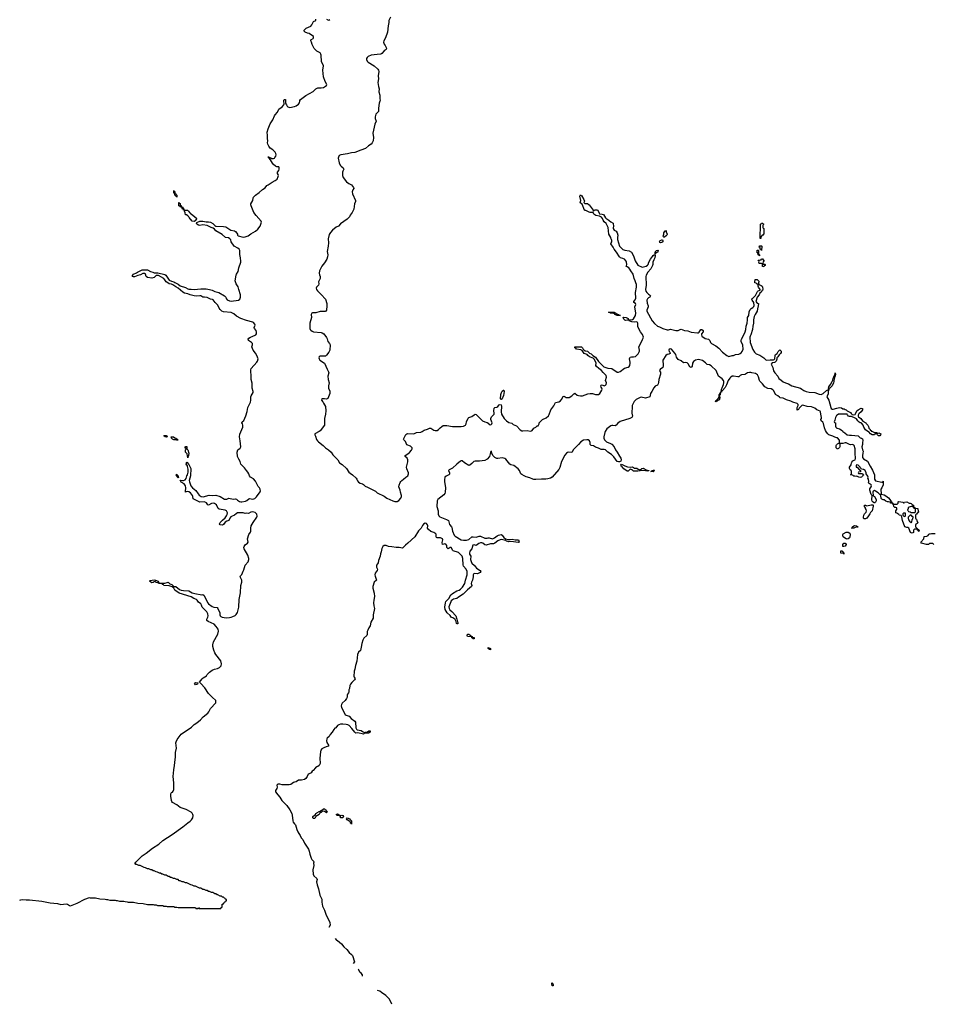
# Model space of a CAD drawing. Header units: inches. Extents: x 2547364 to 2752884, y 552026 to 708734.
# Tile 38 of 85: x 2644931 to 2661777, y 623350 to 641503. Entities that reach past the tile are written whole.
import ezdxf

# ---------------------------------------------------------------- set-up
doc = ezdxf.new("R2010")
doc.units = ezdxf.units.IN
doc.header["$MEASUREMENT"] = 0
for name, color, linetype in [('C6642', 7, 'Continuous'), ('C6643', 7, 'Continuous'), ('C6644', 7, 'Continuous'), ('C6652', 7, 'Continuous'), ('C6653', 7, 'Continuous'), ('C6654', 7, 'Continuous'), ('C6663', 7, 'Continuous')]:
    doc.layers.add(name, color=color, linetype=linetype)

msp = doc.modelspace()

# ---------------------------------------------------------------- linework, layer by layer
at = {"layer": 'C6642', "color": 6}
for points in [[(2644931, 625269), (2644950, 625278), (2644990, 625280), (2645050, 625274), (2645110, 625276), (2645338, 625250), (2645490, 625223), (2645630, 625207), (2645690, 625189), (2645790, 625200), (2645810, 625195), (2645849, 625169), (2645870, 625167), (2645990, 625215), (2646130, 625290), (2646216, 625316), (2646228, 625312), (2646329, 625311), (2646410, 625292), (2646509, 625291), (2646530, 625282), (2646550, 625282), (2646590, 625272), (2646689, 625271), (2646710, 625262), (2646730, 625262), (2646770, 625252), (2646849, 625251), (2646876, 625244), (2646910, 625242), (2646930, 625232), (2647031, 625231), (2647110, 625212), (2647209, 625211), (2647290, 625192), (2647390, 625191), (2647410, 625182), (2647450, 625182), (2647470, 625172), (2647570, 625171), (2647590, 625162), (2647630, 625162), (2647650, 625152), (2647770, 625152), (2647790, 625142), (2647830, 625142), (2647850, 625134), (2648150, 625134), (2648172, 625132), (2648178, 625118), (2648190, 625114), (2648222, 625118), (2648230, 625132), (2648238, 625118), (2648250, 625114), (2648630, 625114), (2648642, 625118), (2648647, 625133), (2648662, 625138), (2648667, 625193), (2648682, 625198), (2648687, 625213), (2648702, 625218), (2648707, 625233), (2648722, 625238), (2648727, 625253), (2648742, 625258), (2648746, 625270), (2648742, 625282), (2648727, 625287), (2648722, 625302), (2648707, 625307), (2648690, 625326), (2648670, 625326), (2648650, 625346), (2648630, 625346), (2648587, 625367), (2648570, 625368), (2648547, 625387), (2648530, 625388), (2648490, 625408), (2648466, 625410), (2648430, 625428), (2648410, 625429), (2648390, 625448), (2648370, 625449), (2648330, 625468), (2648310, 625469), (2648270, 625488), (2648246, 625490), (2648170, 625528), (2648150, 625529), (2648110, 625548), (2648086, 625550), (2648010, 625588), (2647990, 625589), (2647950, 625608), (2647926, 625610), (2647889, 625629), (2647870, 625629), (2647850, 625648), (2647830, 625649), (2647790, 625668), (2647766, 625670), (2647729, 625689), (2647710, 625689), (2647690, 625708), (2647670, 625709), (2647630, 625728), (2647606, 625730), (2647569, 625749), (2647549, 625749), (2647530, 625768), (2647510, 625769), (2647470, 625788), (2647446, 625790), (2647409, 625809), (2647389, 625809), (2647370, 625828), (2647350, 625829), (2647310, 625848), (2647290, 625849), (2647250, 625868), (2647226, 625870), (2647150, 625908), (2647130, 625909), (2647090, 625928), (2647070, 625929), (2647063, 625943), (2647062, 625950), (2647073, 625970), (2647090, 625990), (2647143, 626037), (2647190, 626087), (2647263, 626137), (2647381, 626230), (2647495, 626305), (2647570, 626370), (2647742, 626478), (2647939, 626621), (2648030, 626696), (2648074, 626726), (2648098, 626750), (2648121, 626790), (2648130, 626830), (2648125, 626850), (2648114, 626874), (2648095, 626895), (2648000, 626940), (2647890, 626980), (2647830, 627026), (2647750, 627070), (2647734, 627090), (2647727, 627110), (2647715, 627190), (2647717, 627230), (2647727, 627253), (2647750, 627263), (2647763, 627277), (2647770, 627310), (2647775, 627430), (2647759, 627550), (2647771, 627671), (2647786, 627750), (2647790, 627810), (2647805, 627910), (2647806, 627990), (2647825, 628070), (2647813, 628170), (2647818, 628190), (2647837, 628230), (2647910, 628330), (2648098, 628462), (2648150, 628510), (2648198, 628542), (2648263, 628597), (2648315, 628650), (2648401, 628719), (2648419, 628741), (2648450, 628805), (2648545, 628910), (2648550, 628930), (2648545, 628950), (2648478, 629010), (2648410, 629083), (2648342, 629182), (2648270, 629267), (2648256, 629276), (2648249, 629290), (2648294, 629350), (2648316, 629370), (2648375, 629405), (2648390, 629430), (2648430, 629472), (2648481, 629510), (2648525, 629530), (2648577, 629543), (2648618, 629562), (2648646, 629590), (2648655, 629625), (2648640, 629680), (2648550, 629797), (2648530, 629830), (2648510, 629878), (2648494, 629946), (2648494, 629990), (2648496, 630000)], [(2650000, 627443), (2649982, 627438), (2649930, 627402), (2649898, 627398), (2649770, 627398), (2649730, 627408), (2649690, 627410), (2649675, 627390), (2649679, 627350), (2649672, 627330), (2649649, 627290), (2649650, 627270), (2649690, 627210), (2649729, 627170), (2649767, 627107), (2649857, 627017), (2649915, 626935), (2649949, 626869), (2649958, 626838), (2649966, 626730), (2649976, 626710), (2650000, 626680)]]:
    msp.add_lwpolyline(points, dxfattribs=at)
msp.add_lwpolyline([(2648170, 629241), (2648155, 629270), (2648170, 629285), (2648215, 629275), (2648222, 629270), (2648214, 629266), (2648210, 629250)], close=True, dxfattribs=at)
at = {"layer": 'C6643', "color": 6}
for points in [[(2648496, 630000), (2648503, 630030), (2648585, 630175), (2648596, 630230), (2648589, 630269), (2648556, 630316), (2648516, 630356), (2648405, 630405), (2648384, 630424), (2648381, 630430), (2648383, 630450), (2648400, 630490), (2648404, 630510), (2648399, 630550), (2648383, 630583), (2648365, 630605), (2648295, 630670), (2648286, 630710), (2648272, 630732), (2648225, 630765), (2648201, 630801), (2648190, 630810), (2648143, 630830), (2648090, 630863), (2647870, 630930), (2647790, 630988), (2647770, 631024), (2647745, 631045), (2647686, 631066), (2647590, 631073), (2647582, 631082), (2647564, 631090), (2647566, 631106), (2647488, 631110), (2647482, 631122), (2647449, 631129), (2647430, 631142), (2647410, 631137), (2647390, 631124), (2647370, 631123), (2647349, 631130), (2647326, 631150), (2647335, 631165), (2647410, 631173), (2647434, 631170), (2647482, 631150), (2647498, 631118), (2647512, 631112), (2647610, 631112), (2647650, 631128), (2647670, 631131), (2647701, 631101), (2647735, 631090), (2647775, 631055), (2647810, 631050), (2647880, 631000), (2647910, 630987), (2647950, 630976), (2648050, 630970), (2648110, 630934), (2648161, 630921), (2648290, 630902), (2648310, 630903), (2648330, 630888), (2648396, 630756), (2648415, 630735), (2648482, 630682), (2648510, 630672), (2648570, 630663), (2648587, 630650), (2648620, 630570), (2648620, 630530), (2648626, 630510), (2648638, 630498), (2648665, 630485), (2648737, 630477), (2648801, 630479), (2648833, 630487), (2648863, 630497), (2648902, 630518), (2648923, 630537), (2648948, 630572), (2648973, 630670), (2648980, 630810), (2649004, 630936), (2649011, 631070), (2649027, 631130), (2649025, 631170), (2648998, 631230), (2649003, 631250), (2649024, 631276), (2649050, 631338), (2649063, 631357), (2649090, 631448), (2649142, 631510), (2649154, 631550), (2649153, 631570), (2649136, 631630), (2649071, 631750), (2649066, 631770), (2649068, 631790), (2649090, 631822), (2649130, 631850), (2649145, 631870), (2649131, 631930), (2649154, 632010), (2649186, 632054), (2649190, 632070), (2649190, 632130), (2649202, 632170), (2649233, 632230), (2649305, 632330), (2649309, 632350), (2649304, 632384), (2649274, 632414), (2649230, 632429), (2649190, 632423), (2649150, 632396), (2649110, 632403), (2649090, 632401), (2649050, 632411), (2648970, 632413), (2648950, 632408), (2648925, 632395), (2648890, 632365), (2648834, 632346), (2648823, 632337), (2648805, 632315), (2648790, 632270), (2648750, 632256), (2648721, 632239), (2648690, 632193), (2648670, 632183), (2648629, 632190), (2648616, 632210), (2648626, 632230), (2648670, 632276), (2648721, 632319), (2648745, 632355), (2648757, 632383), (2648761, 632410), (2648747, 632447), (2648722, 632462), (2648610, 632481), (2648590, 632490), (2648558, 632558), (2648525, 632585), (2648510, 632588), (2648470, 632582), (2648410, 632551), (2648399, 632559), (2648375, 632595), (2648363, 632603), (2648330, 632614), (2648250, 632610), (2648141, 632661), (2648130, 632670), (2648126, 632710), (2648116, 632730), (2648078, 632778), (2648050, 632800), (2648030, 632804), (2648001, 632799), (2647989, 632789), (2647987, 632807), (2647995, 632870), (2647990, 632910), (2647964, 632944), (2647910, 632975), (2647889, 633011), (2647930, 633010), (2647950, 633004), (2647981, 633019), (2647998, 633042), (2648012, 633090), (2648027, 633113), (2648039, 633161), (2648038, 633218), (2648028, 633268), (2648022, 633282), (2648010, 633290), (2648001, 633310), (2648010, 633354), (2648018, 633338), (2648050, 633305), (2648087, 633230), (2648079, 633090), (2648057, 633010), (2648060, 632980), (2648084, 632910), (2648119, 632870), (2648180, 632820), (2648220, 632760), (2648239, 632739), (2648275, 632715), (2648312, 632708), (2648424, 632736), (2648490, 632732), (2648550, 632735), (2648630, 632712), (2648710, 632664), (2648730, 632660), (2648750, 632664), (2648790, 632684), (2648870, 632665), (2648910, 632666), (2648930, 632660), (2648944, 632644), (2648981, 632621), (2649010, 632614), (2649030, 632615), (2649094, 632626), (2649120, 632640), (2649157, 632670), (2649170, 632673), (2649230, 632663), (2649265, 632675), (2649296, 632704), (2649364, 632796), (2649370, 632810), (2649368, 632850), (2649354, 632874), (2649330, 632897), (2649276, 632996), (2649239, 633039), (2649188, 633070), (2649170, 633090), (2649157, 633130), (2649139, 633159), (2649110, 633190), (2649078, 633238), (2649010, 633310), (2648998, 633358), (2648970, 633399), (2648950, 633449), (2648943, 633530), (2648952, 633570), (2648996, 633604), (2649009, 633630), (2648999, 633739), (2648981, 633810), (2648990, 633860), (2649043, 633990), (2649046, 634030), (2649042, 634050), (2649030, 634070), (2649033, 634087), (2649064, 634116), (2649102, 634198), (2649123, 634277), (2649135, 634350), (2649184, 634450), (2649190, 634490), (2649190, 634550), (2649196, 634570), (2649219, 634601), (2649233, 634630), (2649234, 634650), (2649218, 634710), (2649219, 634799), (2649202, 634870), (2649200, 634950), (2649190, 635010), (2649190, 635050), (2649198, 635070), (2649306, 635190), (2649318, 635210), (2649327, 635250), (2649306, 635310), (2649277, 635357), (2649236, 635410), (2649212, 635470), (2649224, 635510), (2649223, 635530), (2649206, 635550), (2649149, 635590), (2649145, 635610), (2649159, 635630), (2649186, 635650), (2649219, 635661), (2649285, 635695), (2649296, 635710), (2649300, 635740), (2649290, 635770), (2649258, 635810), (2649256, 635830), (2649270, 635870), (2649265, 635890), (2649240, 635920), (2649228, 635928), (2649114, 635954), (2649010, 635992), (2648930, 636039), (2648879, 636079), (2648830, 636102), (2648690, 636117), (2648660, 636130), (2648630, 636157), (2648610, 636184), (2648582, 636242), (2648533, 636290), (2648497, 636337), (2648485, 636345), (2648450, 636353), (2648390, 636382), (2648336, 636384), (2648310, 636390), (2648270, 636411), (2648250, 636414), (2648194, 636406), (2648149, 636410), (2648073, 636430), (2648030, 636448), (2647970, 636463), (2647937, 636477), (2647855, 636555), (2647810, 636577), (2647755, 636615), (2647727, 636627), (2647690, 636634), (2647660, 636650), (2647629, 636670), (2647610, 636709), (2647590, 636729), (2647490, 636785), (2647450, 636785), (2647411, 636750), (2647370, 636739), (2647289, 636750), (2647264, 636770), (2647251, 636811), (2647230, 636822), (2647199, 636821), (2647160, 636800), (2647110, 636789), (2647050, 636761), (2647030, 636759), (2647010, 636768), (2647009, 636789), (2647030, 636811), (2647084, 636836), (2647102, 636850), (2647189, 636890), (2647290, 636891), (2647342, 636862), (2647385, 636850), (2647410, 636835), (2647477, 636837), (2647608, 636808), (2647627, 636790), (2647676, 636716), (2647690, 636703), (2647730, 636680), (2647770, 636670), (2647790, 636660), (2647850, 636628), (2647890, 636596), (2647990, 636568), (2648030, 636542), (2648050, 636536), (2648090, 636536), (2648150, 636529), (2648210, 636533), (2648270, 636543), (2648370, 636541), (2648431, 636530), (2648477, 636517), (2648531, 636491), (2648605, 636470), (2648710, 636413), (2648730, 636390), (2648741, 636361), (2648759, 636339), (2648797, 636317), (2648830, 636314), (2648966, 636334), (2648989, 636351), (2649001, 636390), (2649003, 636430), (2648970, 636530), (2648959, 636579), (2648925, 636630), (2648910, 636670), (2648907, 636690), (2648922, 636790), (2648930, 636813), (2648960, 636860), (2648971, 636930), (2649009, 637031), (2649011, 637050), (2649003, 637110), (2648988, 637172), (2648987, 637250), (2648979, 637270), (2648953, 637293), (2648886, 637326), (2648833, 637410), (2648822, 637442), (2648805, 637465), (2648779, 637479), (2648728, 637490), (2648664, 637544), (2648550, 637610), (2648522, 637642), (2648499, 637659), (2648461, 637670), (2648389, 637709), (2648310, 637721), (2648250, 637710), (2648230, 637713), (2648197, 637730), (2648190, 637754), (2648195, 637765), (2648253, 637787), (2648310, 637788), (2648370, 637773), (2648410, 637774), (2648450, 637768), (2648490, 637747), (2648530, 637707), (2648550, 637696), (2648689, 637691), (2648730, 637682), (2648823, 637623), (2648890, 637608), (2648910, 637597), (2648937, 637570), (2648947, 637550), (2648949, 637529), (2648957, 637517), (2649050, 637493), (2649090, 637498), (2649142, 637518), (2649190, 637553), (2649278, 637602), (2649321, 637639), (2649363, 637697), (2649384, 637750), (2649387, 637770), (2649382, 637790), (2649290, 637891), (2649250, 637950), (2649198, 638070), (2649193, 638090), (2649195, 638110), (2649227, 638170), (2649233, 638210), (2649245, 638230), (2649280, 638270), (2649345, 638315), (2649410, 638372), (2649457, 638403), (2649490, 638445), (2649510, 638461), (2649587, 638510), (2649644, 638536), (2649676, 638564), (2649698, 638610), (2649700, 638630), (2649696, 638650), (2649685, 638670), (2649682, 638690), (2649710, 638722), (2649718, 638750), (2649716, 638776), (2649710, 638790), (2649670, 638793), (2649650, 638800), (2649611, 638830), (2649590, 638855), (2649557, 638917), (2649529, 638950), (2649529, 638969), (2649509, 638970), (2649530, 638970), (2649538, 638958), (2649550, 638959), (2649583, 638943), (2649610, 638942), (2649629, 638951), (2649638, 638962), (2649653, 638987), (2649657, 639010), (2649654, 639034), (2649640, 639060), (2649601, 639101), (2649550, 639134), (2649524, 639170), (2649506, 639210), (2649502, 639230), (2649507, 639270), (2649499, 639310), (2649501, 639370), (2649493, 639430), (2649510, 639488), (2649550, 639582), (2649601, 639659), (2649630, 639730), (2649642, 639750), (2649684, 639796), (2649710, 639853), (2649770, 639898), (2649799, 639930), (2649810, 639950), (2649804, 640000)], [(2649833, 640000), (2649831, 639970), (2649836, 639950), (2649850, 639936), (2649861, 639910), (2649875, 639895), (2649910, 639882), (2649998, 639902), (2650000, 639903)]]:
    msp.add_lwpolyline(points, dxfattribs=at)
for points in [[(2647830, 638228), (2647826, 638246), (2647810, 638248), (2647802, 638262), (2647789, 638270), (2647786, 638306), (2647770, 638308), (2647770, 638354), (2647778, 638338), (2647790, 638334), (2647792, 638312), (2647798, 638298), (2647810, 638294), (2647817, 638277), (2647831, 638270)], [(2648150, 637781), (2648109, 637790), (2648054, 637854), (2648048, 637870), (2648030, 637888), (2648007, 637907), (2647990, 637908), (2647984, 637944), (2647968, 637972), (2647968, 637988), (2647950, 637989), (2647948, 638008), (2647930, 638009), (2647929, 638029), (2647922, 638042), (2647909, 638049), (2647888, 638050), (2647886, 638066), (2647866, 638070), (2647866, 638130), (2647870, 638134), (2647878, 638118), (2647890, 638114), (2647891, 638091), (2647898, 638078), (2647910, 638074), (2647913, 638053), (2647934, 638050), (2647938, 638038), (2647954, 638030), (2647958, 637998), (2647973, 637993), (2648030, 637991), (2648036, 637976), (2648050, 637970), (2648057, 637957), (2648070, 637950), (2648077, 637937), (2648097, 637917), (2648187, 637850), (2648192, 637830), (2648167, 637793)], [(2647635, 633805), (2647614, 633810), (2647604, 633824), (2647589, 633831), (2647601, 633839), (2647630, 633836), (2647646, 633830), (2647650, 633809)], [(2647834, 633754), (2647846, 633754), (2647850, 633749), (2647828, 633750), (2647819, 633759), (2647770, 633755), (2647746, 633770), (2647729, 633790), (2647724, 633810), (2647747, 633813), (2647766, 633810), (2647790, 633795), (2647811, 633790), (2647832, 633770)], [(2648030, 633426), (2648016, 633496), (2647987, 633530), (2647990, 633574), (2648006, 633590), (2647978, 633610), (2647986, 633630), (2647993, 633633), (2648010, 633634), (2648014, 633590), (2648030, 633574), (2648047, 633510), (2648042, 633470), (2648032, 633450)], [(2647850, 633058), (2647836, 633076), (2647830, 633078), (2647818, 633110), (2647830, 633122), (2647838, 633098), (2647850, 633091), (2647855, 633075), (2647862, 633070), (2647860, 633060)]]:
    msp.add_lwpolyline(points, close=True, dxfattribs=at)
at = {"layer": 'C6644', "color": 6}
msp.add_lwpolyline([(2649804, 640000), (2649803, 640010), (2649810, 640031), (2649830, 640032), (2649834, 640010), (2649833, 640000)], dxfattribs=at)
at = {"layer": 'C6652', "color": 6}
for points in [[(2651241, 630000), (2651225, 629935), (2651215, 629870), (2651181, 629839), (2651160, 629800), (2651150, 629675), (2651123, 629597), (2651110, 629531), (2651096, 629490), (2651095, 629395), (2651099, 629379), (2651115, 629350), (2651107, 629330), (2651055, 629285), (2651028, 629252), (2651018, 629230), (2651010, 629170), (2651000, 629150), (2651000, 629110), (2650993, 629090), (2650977, 629070), (2650969, 629051), (2650967, 629010), (2650959, 628990), (2650930, 628953), (2650877, 628903), (2650863, 628877), (2650859, 628850), (2650862, 628822), (2650934, 628694), (2650950, 628682), (2651004, 628664), (2651040, 628620), (2651110, 628570), (2651120, 628550), (2651130, 628450), (2651140, 628420), (2651151, 628411), (2651230, 628395), (2651250, 628381), (2651290, 628362), (2651306, 628370), (2651345, 628375), (2651370, 628390), (2651391, 628390), (2651391, 628370), (2651365, 628350), (2651350, 628346), (2651290, 628347), (2651270, 628333), (2651168, 628352), (2651130, 628350), (2651110, 628365), (2651057, 628437), (2651008, 628488), (2650983, 628503), (2650950, 628510), (2650890, 628512), (2650870, 628517), (2650844, 628516), (2650816, 628504), (2650793, 628487), (2650763, 628450), (2650742, 628438), (2650722, 628418), (2650690, 628364), (2650656, 628324), (2650640, 628290), (2650601, 628259), (2650594, 628246), (2650586, 628206), (2650595, 628175), (2650626, 628130), (2650625, 628110), (2650582, 628098), (2650541, 628079), (2650502, 628058), (2650483, 628037), (2650475, 628005), (2650464, 627890), (2650470, 627790), (2650450, 627752), (2650430, 627733), (2650410, 627729), (2650386, 627710), (2650342, 627658), (2650322, 627650), (2650304, 627616), (2650270, 627598), (2650250, 627595), (2650234, 627550), (2650209, 627511), (2650184, 627496), (2650130, 627481), (2650070, 627483), (2650030, 627453), (2650000, 627443)], [(2650000, 626680), (2650018, 626658), (2650040, 626570), (2650057, 626530), (2650076, 626496), (2650103, 626463), (2650121, 626421), (2650150, 626386), (2650181, 626321), (2650255, 626210), (2650270, 626176), (2650279, 626119), (2650305, 626045), (2650320, 626020), (2650350, 625990), (2650355, 625970), (2650350, 625950), (2650355, 625910), (2650338, 625830), (2650341, 625750), (2650356, 625716), (2650410, 625670), (2650418, 625650), (2650403, 625610), (2650413, 625550), (2650440, 625480), (2650463, 625363), (2650501, 625290), (2650505, 625270), (2650503, 625230), (2650516, 625156), (2650550, 625086), (2650576, 625010), (2650650, 624860), (2650657, 624810), (2650633, 624767)], [(2650750, 624563), (2650774, 624534), (2650790, 624527), (2650863, 624463), (2650908, 624408), (2650963, 624363), (2651005, 624305), (2651050, 624269), (2651066, 624250), (2651102, 624130), (2651080, 624100)], [(2651253, 623867), (2651250, 623892), (2651230, 623922), (2651204, 623944), (2651186, 623986), (2651170, 623999)], [(2651790, 623350), (2651750, 623445), (2651685, 623510), (2651603, 623570), (2651570, 623590), (2651530, 623605)]]:
    msp.add_lwpolyline(points, dxfattribs=at)
for points in [[(2653610, 629886), (2653590, 629889), (2653585, 629905), (2653570, 629909), (2653569, 629931), (2653611, 629910)], [(2650590, 626878), (2650550, 626902), (2650512, 626908), (2650490, 626889), (2650472, 626888), (2650450, 626848), (2650392, 626810), (2650370, 626778), (2650350, 626775), (2650342, 626782), (2650335, 626790), (2650335, 626810), (2650380, 626840), (2650395, 626870), (2650410, 626881), (2650450, 626902), (2650458, 626902), (2650490, 626922), (2650498, 626922), (2650530, 626951), (2650550, 626951), (2650570, 626938), (2650591, 626910), (2650598, 626890)], [(2650850, 626832), (2650870, 626838), (2650890, 626831), (2650901, 626810), (2650890, 626789), (2650846, 626790), (2650846, 626810), (2650838, 626818), (2650810, 626829), (2650786, 626830), (2650768, 626852), (2650790, 626862), (2650822, 626842)], [(2651050, 626668), (2651046, 626686), (2651030, 626688), (2651029, 626710), (2651020, 626720), (2650970, 626749), (2650955, 626770), (2650968, 626790), (2651019, 626770), (2651021, 626761), (2651050, 626732)], [(2654770, 623688), (2654749, 623689), (2654744, 623736), (2654750, 623754), (2654770, 623714)]]:
    msp.add_lwpolyline(points, close=True, dxfattribs=at)
at = {"layer": 'C6653', "color": 6}
for points in [[(2650000, 639903), (2650030, 639915), (2650072, 639948), (2650089, 639970), (2650096, 640000)], [(2651574, 640000), (2651558, 639962), (2651544, 639870), (2651547, 639810), (2651500, 639760), (2651483, 639710), (2651484, 639684), (2651503, 639630), (2651481, 639579), (2651441, 639410), (2651452, 639330), (2651450, 639270), (2651430, 639230), (2651412, 639210), (2651362, 639178), (2651305, 639130), (2651220, 639100), (2651112, 639052), (2651050, 639048), (2650975, 639030), (2650850, 639014), (2650822, 638998), (2650809, 638971), (2650805, 638950), (2650822, 638862), (2650843, 638823), (2650861, 638801), (2650895, 638770), (2650906, 638750), (2650888, 638712), (2650885, 638690), (2650884, 638630), (2650896, 638596), (2650955, 638515), (2651002, 638482), (2651050, 638456), (2651086, 638406), (2651091, 638390), (2651073, 638367), (2651063, 638330), (2651065, 638290), (2651122, 638170), (2651121, 638150), (2651107, 638110), (2651090, 638010), (2651061, 637950), (2651023, 637897), (2651010, 637870), (2650972, 637828), (2650844, 637736), (2650810, 637693), (2650765, 637675), (2650698, 637622), (2650661, 637579), (2650638, 637542), (2650619, 637461), (2650623, 637390), (2650621, 637330), (2650602, 637230), (2650613, 637170), (2650607, 637130), (2650593, 637090), (2650550, 637022), (2650503, 636957), (2650458, 636870), (2650450, 636830), (2650457, 636797), (2650470, 636770), (2650473, 636747), (2650469, 636730), (2650439, 636670), (2650444, 636630), (2650439, 636610), (2650406, 636574), (2650398, 636550), (2650403, 636530), (2650423, 636503), (2650490, 636438), (2650567, 636350), (2650594, 636270), (2650595, 636210), (2650590, 636166), (2650586, 636150), (2650570, 636125), (2650530, 636121), (2650470, 636125), (2650390, 636098), (2650330, 636097), (2650319, 636090), (2650306, 636070), (2650309, 636010), (2650281, 635910), (2650282, 635810), (2650288, 635790), (2650298, 635778), (2650321, 635761), (2650350, 635750), (2650490, 635737), (2650510, 635730), (2650542, 635710), (2650590, 635645), (2650601, 635621), (2650612, 635570), (2650644, 635530), (2650653, 635510), (2650647, 635410), (2650630, 635376), (2650590, 635320), (2650570, 635302), (2650550, 635298), (2650470, 635298), (2650453, 635287), (2650444, 635270), (2650450, 635250), (2650468, 635228), (2650550, 635170), (2650599, 635059), (2650627, 635010), (2650630, 634990), (2650615, 634930), (2650617, 634870), (2650636, 634810), (2650624, 634750), (2650622, 634710), (2650651, 634651), (2650652, 634630), (2650649, 634610), (2650627, 634550), (2650610, 634517), (2650590, 634506), (2650550, 634514), (2650510, 634515), (2650502, 634510), (2650493, 634490), (2650518, 634458), (2650530, 634430), (2650567, 634370), (2650575, 634290), (2650572, 634230), (2650550, 634150), (2650553, 634050), (2650550, 634030), (2650470, 633924), (2650450, 633908), (2650375, 633870), (2650374, 633850), (2650387, 633827), (2650405, 633765), (2650420, 633740), (2650440, 633720), (2650525, 633650), (2650567, 633607), (2650626, 633570), (2650673, 633530), (2650702, 633482), (2650800, 633390), (2650826, 633330), (2650880, 633300), (2650958, 633230), (2651003, 633163), (2651022, 633142), (2651070, 633110), (2651135, 633050), (2651149, 633030), (2651158, 632998), (2651177, 632977), (2651210, 632957), (2651250, 632945), (2651270, 632935), (2651304, 632904), (2651342, 632882), (2651415, 632850), (2651490, 632810), (2651522, 632782), (2651650, 632717), (2651700, 632680), (2651810, 632634), (2651850, 632621), (2651890, 632619), (2651922, 632638), (2651958, 632682), (2651969, 632710), (2651969, 632730), (2651950, 632790), (2651948, 632830), (2651925, 632890), (2651930, 632923), (2651949, 632970), (2651959, 632990), (2651978, 633010), (2652009, 633031), (2652050, 633070), (2652085, 633095), (2652097, 633110), (2652103, 633130), (2652101, 633150), (2652070, 633224), (2652064, 633250), (2652088, 633350), (2652089, 633390), (2652077, 633417), (2652039, 633450), (2652037, 633470), (2652090, 633498), (2652118, 633522), (2652155, 633565), (2652166, 633590), (2652165, 633610), (2652140, 633640), (2652067, 633667), (2652046, 633726), (2652015, 633755), (2652010, 633770), (2652030, 633818), (2652050, 633857), (2652067, 633870), (2652087, 633873), (2652190, 633870), (2652210, 633874), (2652250, 633894), (2652330, 633896), (2652352, 633908), (2652390, 633938), (2652450, 633952), (2652490, 633970), (2652510, 633974), (2652570, 633936), (2652591, 633931), (2652630, 633931), (2652655, 633945), (2652683, 633977), (2652716, 634004), (2652742, 634018), (2652770, 634024), (2652810, 634022), (2652910, 634002), (2652970, 634005), (2653070, 634001), (2653112, 634008), (2653151, 634030), (2653162, 634050), (2653169, 634090), (2653201, 634159), (2653213, 634167), (2653270, 634186), (2653310, 634218), (2653330, 634228), (2653350, 634222), (2653444, 634124), (2653466, 634106), (2653506, 634086), (2653550, 634079), (2653570, 634064), (2653590, 634040), (2653610, 634034), (2653622, 634038), (2653637, 634050), (2653643, 634070), (2653618, 634130), (2653618, 634150), (2653630, 634182), (2653680, 634230), (2653681, 634250), (2653675, 634290), (2653678, 634342), (2653690, 634350), (2653730, 634358), (2653747, 634370), (2653770, 634400), (2653790, 634408), (2653810, 634403), (2653817, 634377), (2653810, 634270), (2653816, 634230), (2653867, 634147), (2653906, 634106), (2653950, 634078), (2654003, 634063), (2654030, 634042), (2654090, 634012), (2654162, 633942), (2654190, 633925), (2654210, 633920), (2654287, 633927), (2654343, 633917), (2654370, 633924), (2654379, 633930), (2654409, 633971), (2654448, 633990), (2654470, 634014), (2654490, 634012), (2654509, 634050), (2654512, 634070), (2654569, 634131), (2654636, 634164), (2654683, 634197), (2654697, 634223), (2654724, 634310), (2654778, 634382), (2654810, 634442), (2654870, 634456), (2654902, 634478), (2654920, 634500), (2654950, 634556), (2654970, 634564), (2655010, 634539), (2655030, 634536), (2655060, 634540), (2655113, 634567), (2655150, 634606), (2655170, 634620), (2655210, 634583), (2655235, 634575), (2655270, 634571), (2655310, 634570), (2655410, 634607), (2655453, 634613), (2655490, 634613), (2655550, 634590), (2655606, 634594), (2655627, 634610), (2655666, 634670), (2655670, 634690), (2655666, 634710), (2655650, 634730), (2655644, 634750), (2655650, 634764), (2655670, 634771), (2655710, 634754), (2655730, 634762), (2655743, 634777), (2655750, 634810), (2655733, 634850), (2655751, 634910), (2655744, 634944), (2655690, 634996), (2655656, 635036), (2655607, 635070), (2655568, 635110), (2655556, 635130), (2655561, 635170), (2655556, 635190), (2655522, 635242), (2655503, 635263), (2655439, 635290), (2655410, 635310), (2655392, 635332), (2655341, 635350), (2655304, 635404), (2655279, 635419), (2655195, 635430), (2655185, 635445), (2655169, 635450), (2655169, 635471), (2655291, 635470), (2655310, 635451), (2655318, 635430), (2655335, 635415), (2655360, 635400), (2655401, 635390), (2655436, 635356), (2655470, 635345), (2655498, 635310), (2655550, 635283), (2655602, 635202), (2655705, 635105), (2655776, 635076), (2655850, 635070), (2655945, 635005), (2655970, 635004), (2656002, 635018), (2656082, 635078), (2656150, 635098), (2656169, 635111), (2656179, 635130), (2656186, 635170), (2656186, 635190), (2656173, 635250), (2656181, 635270), (2656190, 635283), (2656210, 635290), (2656250, 635285), (2656286, 635294), (2656318, 635322), (2656335, 635345), (2656358, 635390), (2656360, 635410), (2656350, 635470), (2656393, 635550), (2656413, 635607), (2656430, 635630), (2656432, 635650), (2656417, 635697), (2656376, 635750), (2656330, 635838), (2656326, 635870), (2656330, 635910), (2656322, 635922), (2656310, 635930), (2656270, 635927), (2656218, 635930), (2656168, 635950), (2656166, 635966), (2656150, 635968), (2656139, 635961), (2656110, 635957), (2656090, 635965), (2656070, 635983), (2656058, 636010), (2656070, 636018), (2656114, 636010), (2656150, 635991), (2656153, 635973), (2656210, 635971), (2656230, 635975), (2656250, 635987), (2656286, 636050), (2656290, 636090), (2656274, 636210), (2656290, 636250), (2656284, 636270), (2656258, 636290), (2656255, 636310), (2656282, 636338), (2656293, 636370), (2656287, 636473), (2656307, 636570), (2656302, 636622), (2656290, 636650), (2656281, 636690), (2656260, 636730), (2656244, 636810), (2656198, 636870), (2656183, 636903), (2656166, 636926), (2656130, 636947), (2656109, 636950), (2656118, 636962), (2656128, 636992), (2656123, 637030), (2656113, 637053), (2656085, 637085), (2656050, 637101), (2656010, 637110), (2655990, 637129), (2655937, 637217), (2655892, 637270), (2655874, 637310), (2655833, 637370), (2655837, 637390), (2655849, 637410), (2655852, 637430), (2655846, 637450), (2655832, 637472), (2655829, 637489), (2655792, 637550), (2655784, 637670), (2655743, 637743), (2655710, 637773), (2655690, 637806), (2655679, 637839), (2655662, 637862), (2655622, 637882), (2655555, 637890), (2655520, 637920), (2655508, 637948), (2655451, 637949), (2655430, 637954), (2655370, 637983), (2655350, 637984), (2655344, 637990), (2655300, 638100), (2655270, 638122), (2655265, 638130), (2655269, 638150), (2655281, 638170), (2655262, 638250), (2655270, 638274), (2655282, 638262), (2655290, 638261), (2655335, 638190), (2655344, 638156), (2655334, 638130), (2655353, 638113), (2655410, 638111), (2655416, 638096), (2655430, 638091), (2655450, 638067), (2655505, 637990), (2655510, 637974), (2655515, 637985), (2655545, 637995), (2655570, 637999), (2655590, 637992), (2655614, 637934), (2655624, 637924), (2655670, 637919), (2655698, 637910), (2655732, 637850), (2655750, 637832), (2655770, 637825), (2655830, 637775), (2655874, 637750), (2655872, 637730), (2655881, 637710), (2655874, 637650), (2655890, 637624), (2655930, 637604), (2655950, 637571), (2655961, 637530), (2655952, 637490), (2655953, 637453), (2655991, 637330), (2656050, 637263), (2656090, 637251), (2656170, 637240), (2656210, 637217), (2656250, 637150), (2656278, 637058), (2656330, 636977), (2656410, 636939), (2656436, 636944), (2656480, 636960), (2656505, 636975), (2656518, 636990), (2656530, 637031), (2656561, 637090), (2656602, 637138), (2656610, 637158), (2656634, 637174), (2656650, 637154), (2656642, 637110), (2656623, 637077), (2656604, 637030), (2656607, 636990), (2656599, 636970), (2656567, 636910), (2656513, 636847), (2656485, 636795), (2656476, 636770), (2656485, 636610), (2656473, 636530), (2656479, 636499), (2656495, 636470), (2656523, 636443), (2656545, 636430), (2656560, 636410), (2656550, 636390), (2656526, 636374), (2656506, 636354), (2656495, 636330), (2656499, 636279), (2656520, 636230), (2656518, 636210), (2656493, 636150), (2656493, 636130), (2656592, 635950), (2656639, 635899), (2656691, 635851), (2656730, 635838), (2656787, 635807), (2656870, 635783), (2656896, 635784), (2656934, 635794), (2657030, 635770), (2657070, 635773), (2657110, 635790), (2657130, 635794), (2657190, 635774), (2657250, 635765), (2657310, 635740), (2657427, 635727), (2657450, 635730), (2657461, 635739), (2657490, 635790), (2657511, 635791), (2657531, 635770), (2657531, 635750), (2657502, 635710), (2657503, 635690), (2657511, 635670), (2657570, 635622), (2657630, 635611), (2657642, 635602), (2657654, 635590), (2657670, 635550), (2657685, 635530), (2657770, 635488), (2657824, 635444), (2657891, 635370), (2657970, 635314), (2658010, 635295), (2658070, 635310), (2658090, 635310), (2658130, 635327), (2658190, 635338), (2658213, 635347), (2658237, 635363), (2658254, 635386), (2658273, 635430), (2658263, 635503), (2658237, 635570), (2658235, 635590), (2658238, 635610), (2658285, 635690), (2658310, 635750), (2658321, 635790), (2658326, 635850), (2658347, 635910), (2658354, 635970), (2658350, 635990), (2658352, 636010), (2658375, 636050), (2658384, 636116), (2658402, 636158), (2658420, 636180), (2658450, 636195), (2658470, 636214), (2658472, 636232), (2658466, 636286), (2658435, 636330), (2658429, 636350), (2658436, 636364), (2658450, 636371), (2658501, 636419), (2658538, 636490), (2658550, 636502), (2658582, 636518), (2658586, 636530), (2658555, 636570), (2658549, 636590), (2658546, 636626), (2658530, 636628), (2658510, 636648), (2658489, 636650), (2658484, 636670), (2658490, 636712), (2658530, 636714), (2658560, 636680), (2658562, 636670), (2658552, 636650), (2658558, 636618), (2658605, 636605), (2658622, 636590), (2658630, 636574), (2658633, 636533), (2658630, 636509), (2658613, 636507), (2658610, 636488), (2658581, 636459), (2658565, 636430), (2658531, 636390), (2658502, 636310), (2658530, 636276), (2658551, 636271), (2658550, 636230), (2658533, 636170), (2658529, 636130), (2658490, 636070), (2658475, 636030), (2658464, 635970), (2658463, 635910), (2658448, 635850), (2658444, 635790), (2658410, 635690), (2658398, 635670), (2658395, 635650), (2658400, 635550), (2658450, 635423), (2658478, 635370), (2658510, 635344), (2658579, 635319), (2658651, 635270), (2658690, 635230), (2658710, 635225), (2658770, 635234), (2658830, 635230), (2658843, 635237), (2658855, 635250), (2658859, 635310), (2658869, 635330), (2658898, 635350), (2658916, 635384), (2658950, 635414), (2658970, 635394), (2658970, 635369), (2658960, 635350), (2658934, 635326), (2658910, 635289), (2658891, 635270), (2658890, 635246), (2658879, 635210), (2658864, 635190), (2658850, 635182), (2658806, 635174), (2658790, 635150), (2658819, 635090), (2658833, 635030), (2658853, 634990), (2658910, 634930), (2658931, 634890), (2658970, 634854), (2659010, 634828), (2659050, 634806), (2659108, 634788), (2659171, 634750), (2659330, 634711), (2659351, 634690), (2659388, 634668), (2659430, 634650), (2659490, 634635), (2659590, 634630), (2659670, 634600), (2659710, 634594), (2659749, 634610), (2659810, 634668), (2659830, 634678), (2659842, 634678), (2659849, 634691), (2659846, 634706), (2659850, 634731), (2659884, 634776), (2659910, 634834), (2659926, 634854), (2659930, 634891), (2659938, 634902), (2659950, 634938), (2659959, 634941), (2659970, 634991), (2659973, 634970), (2659970, 634930), (2659956, 634904), (2659950, 634869), (2659941, 634859), (2659943, 634830), (2659939, 634810), (2659910, 634755), (2659870, 634709), (2659858, 634702), (2659851, 634689), (2659851, 634671), (2659841, 634659), (2659838, 634602), (2659811, 634550), (2659849, 634489), (2659888, 634350), (2659897, 634337), (2659910, 634325), (2659930, 634322), (2660000, 634339)], [(2660000, 633795), (2659963, 633803), (2659927, 633827), (2659851, 633851), (2659830, 633869), (2659810, 633895), (2659790, 633930), (2659770, 633979), (2659755, 634055), (2659740, 634080), (2659712, 634110), (2659706, 634130), (2659716, 634150), (2659718, 634170), (2659701, 634230), (2659700, 634270), (2659690, 634285), (2659630, 634309), (2659590, 634340), (2659530, 634367), (2659454, 634374), (2659370, 634394), (2659350, 634389), (2659301, 634339), (2659290, 634318), (2659270, 634306), (2659265, 634325), (2659267, 634350), (2659284, 634390), (2659283, 634410), (2659270, 634425), (2659190, 634449), (2659150, 634470), (2659070, 634495), (2659006, 634526), (2658954, 634534), (2658941, 634541), (2658909, 634570), (2658870, 634593), (2658838, 634658), (2658819, 634679), (2658790, 634695), (2658724, 634704), (2658673, 634733), (2658627, 634790), (2658578, 634838), (2658571, 634851), (2658557, 634917), (2658536, 634956), (2658498, 634978), (2658430, 634990), (2658410, 634998), (2658390, 635000), (2658350, 634992), (2658314, 634966), (2658300, 634960), (2658243, 634957), (2658217, 634943), (2658190, 634920), (2658170, 634916), (2658090, 634932), (2658070, 634928), (2658045, 634915), (2658025, 634895), (2657994, 634850), (2657963, 634770), (2657938, 634722), (2657890, 634669), (2657878, 634662), (2657870, 634638), (2657863, 634643), (2657869, 634690), (2657885, 634715), (2657906, 634774), (2657917, 634810), (2657916, 634836), (2657910, 634850), (2657881, 634881), (2657815, 634930), (2657774, 635034), (2657684, 635124), (2657650, 635140), (2657610, 635148), (2657579, 635179), (2657521, 635221), (2657450, 635238), (2657393, 635227), (2657357, 635203), (2657335, 635170), (2657328, 635112), (2657310, 635089), (2657290, 635103), (2657257, 635157), (2657237, 635177), (2657210, 635183), (2657170, 635177), (2657130, 635213), (2657070, 635240), (2657039, 635279), (2657028, 635330), (2657012, 635352), (2656950, 635427), (2656930, 635437), (2656909, 635431), (2656898, 635410), (2656904, 635384), (2656917, 635370), (2656925, 635350), (2656903, 635337), (2656870, 635328), (2656848, 635312), (2656792, 635228), (2656787, 635210), (2656797, 635150), (2656797, 635123), (2656787, 635093), (2656767, 635073), (2656750, 635067), (2656735, 635050), (2656731, 635030), (2656745, 635005), (2656749, 634970), (2656717, 634870), (2656713, 634813), (2656705, 634790), (2656690, 634766), (2656650, 634744), (2656623, 634717), (2656590, 634648), (2656560, 634610), (2656550, 634550), (2656470, 634522), (2656390, 634544), (2656370, 634538), (2656300, 634500), (2656259, 634461), (2656226, 634390), (2656222, 634370), (2656221, 634250), (2656232, 634190), (2656217, 634170), (2656179, 634150), (2656005, 634095), (2655959, 634061), (2655930, 634025), (2655910, 634013), (2655870, 634022), (2655850, 634022), (2655830, 634014), (2655760, 633960), (2655729, 633911), (2655720, 633890), (2655704, 633810), (2655705, 633785), (2655717, 633757), (2655750, 633721), (2655828, 633690), (2655850, 633675), (2655892, 633630), (2655920, 633570), (2655948, 633530), (2655990, 633455), (2656018, 633418), (2656022, 633390), (2656014, 633366), (2656004, 633356), (2655991, 633349), (2655970, 633349), (2655950, 633360), (2655884, 633444), (2655845, 633485), (2655774, 633530), (2655730, 633570), (2655710, 633577), (2655650, 633581), (2655605, 633605), (2655550, 633623), (2655510, 633648), (2655470, 633655), (2655460, 633660), (2655451, 633671), (2655449, 633710), (2655438, 633738), (2655414, 633754), (2655390, 633755), (2655330, 633750), (2655279, 633721), (2655235, 633670), (2655140, 633580), (2655110, 633523), (2655050, 633531), (2655030, 633525), (2655011, 633509), (2654985, 633475), (2654920, 633360), (2654890, 633244), (2654874, 633210), (2654750, 633071), (2654718, 633050), (2654670, 633036), (2654630, 633030), (2654550, 633033), (2654450, 633024), (2654410, 633027), (2654390, 633030), (2654335, 633055), (2654270, 633073), (2654233, 633090), (2654190, 633115), (2654174, 633130), (2654149, 633189), (2654120, 633220), (2654041, 633281), (2653990, 633296), (2653968, 633308), (2653898, 633398), (2653874, 633414), (2653830, 633426), (2653750, 633410), (2653730, 633410), (2653690, 633430), (2653654, 633470), (2653637, 633510), (2653630, 633546), (2653618, 633542), (2653610, 633526), (2653595, 633450), (2653550, 633399), (2653510, 633375), (2653410, 633362), (2653330, 633366), (2653305, 633355), (2653270, 633320), (2653230, 633290), (2653210, 633285), (2653130, 633335), (2653090, 633367), (2653070, 633368), (2653059, 633361), (2652990, 633310), (2652910, 633232), (2652850, 633205), (2652838, 633190), (2652855, 633150), (2652854, 633126), (2652842, 633110), (2652792, 633088), (2652772, 633068), (2652761, 633019), (2652762, 632990), (2652783, 632870), (2652779, 632790), (2652770, 632767), (2652750, 632741), (2652644, 632656), (2652626, 632630), (2652622, 632530), (2652647, 632450), (2652649, 632389), (2652658, 632358), (2652679, 632339), (2652803, 632290), (2652838, 632270), (2652856, 632196), (2652892, 632152), (2652898, 632138), (2652914, 632074), (2652940, 632000), (2652959, 631979), (2653070, 631915), (2653116, 631904), (2653170, 631908), (2653210, 631922), (2653270, 631969), (2653290, 631970), (2653350, 631961), (2653401, 631979), (2653430, 631981), (2653510, 631946), (2653550, 631942), (2653570, 631950), (2653590, 631952), (2653650, 631934), (2653689, 631950), (2653734, 631986), (2653760, 632000), (2653810, 632010), (2653830, 632001), (2653858, 631958), (2653890, 631934), (2653930, 631920), (2653970, 631919), (2654010, 631925), (2654070, 631913), (2654130, 631911), (2654138, 631870), (2654130, 631864), (2653990, 631884), (2653950, 631878), (2653910, 631890), (2653898, 631898), (2653810, 631919), (2653790, 631916), (2653750, 631893), (2653690, 631850), (2653670, 631841), (2653610, 631842), (2653530, 631815), (2653510, 631820), (2653469, 631849), (2653450, 631857), (2653430, 631857), (2653395, 631845), (2653350, 631810), (2653310, 631822), (2653288, 631812), (2653271, 631750), (2653234, 631706), (2653222, 631670), (2653228, 631648), (2653247, 631610), (2653246, 631550), (2653253, 631513), (2653265, 631485), (2653320, 631440), (2653352, 631392), (2653421, 631350), (2653434, 631330), (2653419, 631310), (2653370, 631287), (2653310, 631291), (2653298, 631282), (2653292, 631268), (2653292, 631232), (2653282, 631170), (2653260, 631130), (2653255, 631110), (2653265, 631070), (2653261, 631050), (2653188, 630992), (2653110, 630911), (2653021, 630859), (2652990, 630833), (2652930, 630819), (2652911, 630809), (2652889, 630791), (2652878, 630770), (2652845, 630675), (2652847, 630650), (2652862, 630622), (2652901, 630590), (2652970, 630510), (2652994, 630450), (2653002, 630402), (2653010, 630390), (2653010, 630366), (2652996, 630364), (2652988, 630370), (2652977, 630410), (2652962, 630442), (2652930, 630468), (2652889, 630490), (2652870, 630517), (2652812, 630570), (2652775, 630630), (2652771, 630670), (2652781, 630750), (2652790, 630775), (2652800, 630790), (2652841, 630830), (2652882, 630898), (2652914, 630926), (2652990, 630970), (2653033, 630987), (2653057, 631003), (2653098, 631042), (2653142, 631110), (2653150, 631170), (2653180, 631270), (2653182, 631330), (2653166, 631370), (2653117, 631430), (2653110, 631450), (2653105, 631570), (2653089, 631609), (2653062, 631642), (2653020, 631680), (2652925, 631710), (2652917, 631717), (2652890, 631770), (2652870, 631771), (2652830, 631750), (2652810, 631770), (2652807, 631810), (2652790, 631834), (2652770, 631840), (2652750, 631831), (2652729, 631829), (2652724, 631864), (2652731, 631910), (2652725, 631930), (2652690, 631948), (2652629, 631949), (2652617, 631957), (2652612, 631970), (2652612, 632010), (2652605, 632025), (2652570, 632050), (2652509, 632069), (2652470, 632102), (2652451, 632130), (2652455, 632170), (2652451, 632191), (2652433, 632213), (2652410, 632220), (2652379, 632201), (2652361, 632179), (2652336, 632130), (2652284, 632076), (2652215, 631970), (2652090, 631850), (2652043, 631817), (2651990, 631760), (2651930, 631774), (2651870, 631769), (2651790, 631787), (2651730, 631788), (2651688, 631808), (2651670, 631811), (2651650, 631807), (2651629, 631791), (2651608, 631752), (2651596, 631690), (2651583, 631657), (2651577, 631610), (2651545, 631535), (2651540, 631490), (2651530, 631470), (2651511, 631449), (2651512, 631410), (2651531, 631370), (2651525, 631350), (2651484, 631296), (2651479, 631270), (2651483, 631243), (2651510, 631170), (2651470, 631130), (2651440, 631050), (2651441, 631021), (2651470, 630927), (2651472, 630870), (2651459, 630801), (2651456, 630750), (2651459, 630699), (2651473, 630650), (2651447, 630530), (2651449, 630470), (2651403, 630397), (2651393, 630330), (2651367, 630293), (2651352, 630250), (2651338, 630222), (2651336, 630170), (2651330, 630150), (2651278, 630102), (2651256, 630064), (2651241, 630000)], [(2660000, 634211), (2659990, 634208), (2659971, 634170), (2659963, 634117), (2659952, 634090), (2659954, 634074), (2659972, 634070), (2659972, 634010), (2659981, 633990), (2660000, 633974)], [(2660000, 633595), (2659988, 633608), (2659989, 633651), (2659995, 633665), (2660000, 633671)]]:
    msp.add_lwpolyline(points, dxfattribs=at)
for points in [[(2658590, 637466), (2658586, 637470), (2658589, 637729), (2658590, 637734), (2658602, 637738), (2658610, 637754), (2658627, 637753), (2658634, 637750), (2658638, 637738), (2658654, 637730), (2658638, 637722), (2658634, 637710), (2658634, 637670), (2658638, 637658), (2658651, 637651), (2658652, 637550), (2658638, 637542), (2658630, 637526), (2658618, 637522), (2658610, 637506), (2658598, 637502), (2658594, 637470)], [(2656810, 637489), (2656799, 637510), (2656810, 637550), (2656810, 637571), (2656830, 637611), (2656849, 637611), (2656850, 637614), (2656854, 637590), (2656870, 637548), (2656863, 637530), (2656850, 637517)], [(2656750, 637389), (2656736, 637396), (2656729, 637409), (2656738, 637430), (2656770, 637445), (2656782, 637442), (2656791, 637430), (2656790, 637409), (2656770, 637395)], [(2656646, 637186), (2656649, 637209), (2656659, 637230), (2656670, 637245), (2656695, 637255), (2656702, 637250), (2656690, 637210), (2656658, 637202), (2656650, 637186)], [(2658570, 637148), (2658562, 637162), (2658548, 637168), (2658542, 637202), (2658530, 637206), (2658530, 637254), (2658550, 637254), (2658554, 637250), (2658554, 637190), (2658558, 637178), (2658574, 637170)], [(2658610, 637246), (2658602, 637262), (2658586, 637270), (2658582, 637302), (2658566, 637310), (2658570, 637331), (2658610, 637334), (2658614, 637330)], [(2658650, 636949), (2658629, 636950), (2658627, 636987), (2658622, 637002), (2658607, 637007), (2658569, 637010), (2658562, 637030), (2658566, 637050), (2658562, 637062), (2658550, 637066), (2658550, 637072), (2658587, 637073), (2658602, 637078), (2658608, 637092), (2658630, 637092), (2658638, 637078), (2658654, 637070), (2658653, 637047), (2658638, 637042), (2658634, 637010), (2658638, 636998), (2658670, 636994), (2658674, 636990), (2658674, 636970), (2658658, 636962)], [(2656010, 636048), (2655949, 636050), (2655905, 636070), (2655900, 636080), (2655887, 636087), (2655826, 636090), (2655805, 636105), (2655788, 636110), (2655892, 636110), (2655942, 636082), (2655974, 636070), (2655978, 636058)], [(2653810, 634498), (2653800, 634500), (2653795, 634515), (2653804, 634590), (2653816, 634630), (2653830, 634654), (2653850, 634675), (2653858, 634670), (2653864, 634650), (2653854, 634574), (2653832, 634530), (2653812, 634508)], [(2657770, 634458), (2657762, 634462), (2657770, 634482), (2657798, 634502), (2657817, 634523), (2657827, 634553), (2657830, 634594), (2657838, 634602), (2657838, 634610), (2657846, 634614), (2657853, 634633), (2657850, 634588), (2657834, 634586), (2657832, 634568), (2657839, 634530), (2657830, 634490), (2657813, 634487), (2657790, 634467), (2657775, 634465)], [(2656189, 633251), (2656230, 633259), (2656270, 633237), (2656310, 633233), (2656336, 633216), (2656370, 633202), (2656404, 633230), (2656430, 633232), (2656484, 633204), (2656534, 633190), (2656530, 633186), (2656510, 633182), (2656433, 633193), (2656372, 633188), (2656330, 633178), (2656250, 633181), (2656230, 633190), (2656222, 633202), (2656190, 633218), (2656150, 633181), (2656130, 633176), (2656070, 633221), (2656042, 633262), (2656029, 633270), (2656014, 633290), (2656030, 633311), (2656090, 633277), (2656138, 633258)], [(2656610, 633169), (2656566, 633170), (2656582, 633178), (2656586, 633190), (2656610, 633199), (2656630, 633196), (2656638, 633190)], [(2653310, 630090), (2653286, 630090), (2653282, 630102), (2653270, 630106), (2653266, 630126), (2653189, 630130), (2653184, 630150), (2653190, 630174), (2653210, 630171), (2653252, 630150), (2653254, 630134), (2653272, 630130), (2653274, 630114), (2653311, 630110)]]:
    msp.add_lwpolyline(points, close=True, dxfattribs=at)
at = {"layer": 'C6654', "color": 6}
for points in [[(2651770, 641550), (2651740, 641490), (2651740, 641450), (2651725, 641390), (2651715, 641270), (2651677, 641170), (2651645, 641115), (2651640, 641090), (2651650, 641050), (2651670, 641027), (2651690, 640990), (2651692, 640968), (2651686, 640954), (2651650, 640926), (2651610, 640880), (2651590, 640865), (2651522, 640862), (2651414, 640846), (2651358, 640822), (2651336, 640804), (2651328, 640790), (2651326, 640766), (2651338, 640738), (2651357, 640717), (2651467, 640650), (2651532, 640590), (2651549, 640570), (2651554, 640550), (2651543, 640470), (2651550, 640410), (2651534, 640346), (2651545, 640270), (2651559, 640230), (2651556, 640170), (2651573, 640110), (2651570, 640050), (2651578, 640010), (2651574, 640000)], [(2650096, 640000), (2650099, 640010), (2650110, 640030), (2650210, 640104), (2650342, 640178), (2650390, 640231), (2650430, 640245), (2650490, 640246), (2650530, 640254), (2650589, 640290), (2650595, 640310), (2650561, 640361), (2650531, 640450), (2650522, 640570), (2650530, 640650), (2650498, 640730), (2650487, 640850), (2650481, 640870), (2650469, 640889), (2650410, 640923), (2650358, 640970), (2650323, 641043), (2650310, 641089), (2650298, 641110), (2650299, 641130), (2650344, 641156), (2650351, 641170), (2650351, 641191), (2650270, 641250), (2650236, 641256), (2650192, 641272), (2650178, 641290), (2650179, 641310), (2650216, 641344), (2650297, 641383), (2650315, 641405), (2650350, 641468), (2650389, 641490), (2650393, 641510)], [(2650590, 641510), (2650610, 641498), (2650630, 641497), (2650651, 641509)]]:
    msp.add_lwpolyline(points, dxfattribs=at)
at = {"layer": 'C6663', "color": 6}
for points in [[(2660000, 634339), (2660050, 634351), (2660086, 634346), (2660110, 634331), (2660134, 634330), (2660153, 634313), (2660170, 634312), (2660190, 634292), (2660250, 634261), (2660261, 634241), (2660283, 634223), (2660300, 634220), (2660334, 634226), (2660344, 634236), (2660369, 634290), (2660390, 634308), (2660450, 634338), (2660470, 634334), (2660471, 634311), (2660450, 634270), (2660404, 634236), (2660390, 634210), (2660391, 634190), (2660399, 634179), (2660441, 634150), (2660451, 634131), (2660480, 634100), (2660531, 634070), (2660537, 634057), (2660571, 634030), (2660583, 634003), (2660591, 633971), (2660612, 633950), (2660614, 633934), (2660632, 633930), (2660634, 633914), (2660646, 633914), (2660690, 633891), (2660734, 633890), (2660738, 633878), (2660750, 633874), (2660758, 633882), (2660770, 633885), (2660811, 633870), (2660805, 633850), (2660789, 633829), (2660768, 633828), (2660747, 633847), (2660742, 633862), (2660730, 633866), (2660698, 633862), (2660690, 633846), (2660648, 633850), (2660618, 633870), (2660586, 633906), (2660570, 633910), (2660530, 633943), (2660499, 633990), (2660485, 634025), (2660460, 634060), (2660450, 634069), (2660430, 634069), (2660410, 634085), (2660383, 634110), (2660362, 634142), (2660339, 634159), (2660271, 634189), (2660230, 634189), (2660215, 634195), (2660198, 634218), (2660187, 634227), (2660170, 634230), (2660070, 634232), (2660032, 634228), (2660007, 634213), (2660000, 634211)], [(2660000, 633974), (2660005, 633970), (2660050, 633958), (2660081, 633941), (2660104, 633924), (2660112, 633910), (2660148, 633888), (2660191, 633850), (2660230, 633840), (2660270, 633845), (2660390, 633832), (2660430, 633796), (2660451, 633790), (2660470, 633775), (2660477, 633743), (2660471, 633710), (2660474, 633670), (2660459, 633630), (2660470, 633572), (2660481, 633550), (2660479, 633510), (2660471, 633470), (2660471, 633430), (2660490, 633408), (2660565, 633365), (2660611, 633270), (2660658, 633198), (2660690, 633110), (2660694, 633030), (2660710, 632998), (2660826, 632974), (2660842, 632978), (2660846, 632990), (2660850, 632994), (2660852, 632990), (2660851, 632930), (2660827, 632873), (2660812, 632848), (2660813, 632753), (2660870, 632743), (2660903, 632723), (2660950, 632686), (2660992, 632630), (2660994, 632614), (2661010, 632612), (2661014, 632594), (2661034, 632590), (2661038, 632578), (2661052, 632572), (2661110, 632572), (2661128, 632590), (2661130, 632614), (2661140, 632620), (2661214, 632610), (2661230, 632594), (2661242, 632598), (2661246, 632610), (2661290, 632612), (2661330, 632592), (2661350, 632591), (2661370, 632582), (2661396, 632556), (2661411, 632550), (2661412, 632532), (2661418, 632518), (2661434, 632510), (2661438, 632498), (2661490, 632492), (2661498, 632438), (2661512, 632430), (2661494, 632426), (2661492, 632410), (2661477, 632403), (2661470, 632389), (2661458, 632382), (2661451, 632370), (2661451, 632350), (2661452, 632312), (2661458, 632298), (2661470, 632294), (2661471, 632270), (2661491, 632229), (2661452, 632190), (2661452, 632152), (2661471, 632130), (2661473, 632113), (2661487, 632113), (2661502, 632102), (2661510, 632102), (2661518, 632090), (2661510, 632069), (2661486, 632090), (2661482, 632102), (2661467, 632107), (2661430, 632108), (2661411, 632089), (2661410, 632048), (2661390, 632035), (2661370, 632041), (2661359, 632050), (2661328, 632128), (2661310, 632138), (2661290, 632138), (2661250, 632155), (2661210, 632269), (2661195, 632335), (2661182, 632362), (2661150, 632369), (2661143, 632383), (2661106, 632406), (2661089, 632410), (2661089, 632450), (2661096, 632464), (2661106, 632470), (2661102, 632502), (2661088, 632508), (2661070, 632509), (2661050, 632528), (2661042, 632562), (2661028, 632570), (2661026, 632586), (2660990, 632589), (2660987, 632607), (2660954, 632614), (2660930, 632613), (2660904, 632624), (2660870, 632649), (2660850, 632649), (2660830, 632662), (2660817, 632677), (2660813, 632690), (2660806, 632746), (2660790, 632748), (2660759, 632779), (2660710, 632813), (2660690, 632822), (2660671, 632809), (2660665, 632790), (2660671, 632731), (2660678, 632718), (2660690, 632711), (2660716, 632670), (2660726, 632650), (2660725, 632635), (2660711, 632609), (2660698, 632602), (2660690, 632588), (2660670, 632606), (2660649, 632629), (2660644, 632650), (2660649, 632729), (2660629, 632750), (2660606, 632830), (2660610, 632851), (2660632, 632888), (2660635, 632910), (2660629, 632930), (2660595, 632950), (2660585, 632965), (2660589, 632990), (2660583, 633030), (2660573, 633050), (2660575, 633070), (2660570, 633088), (2660538, 633130), (2660541, 633150), (2660530, 633182), (2660522, 633190), (2660490, 633209), (2660456, 633216), (2660446, 633230), (2660434, 633234), (2660428, 633250), (2660390, 633288), (2660370, 633293), (2660354, 633290), (2660354, 633254), (2660371, 633251), (2660400, 633220), (2660414, 633210), (2660418, 633198), (2660434, 633190), (2660433, 633167), (2660398, 633162), (2660394, 633150), (2660398, 633138), (2660410, 633134), (2660470, 633134), (2660478, 633118), (2660490, 633114), (2660493, 633107), (2660478, 633102), (2660473, 633087), (2660454, 633070), (2660430, 633064), (2660406, 633070), (2660370, 633088), (2660350, 633078), (2660330, 633086), (2660310, 633086), (2660302, 633102), (2660290, 633106), (2660248, 633110), (2660262, 633118), (2660267, 633133), (2660269, 633170), (2660262, 633190), (2660245, 633205), (2660229, 633230), (2660233, 633250), (2660264, 633296), (2660270, 633330), (2660276, 633344), (2660293, 633367), (2660317, 633383), (2660338, 633390), (2660344, 633410), (2660345, 633430), (2660335, 633490), (2660334, 633590), (2660318, 633650), (2660310, 633661), (2660290, 633672), (2660250, 633666), (2660230, 633669), (2660170, 633699), (2660150, 633699), (2660110, 633689), (2660053, 633687), (2660051, 633630), (2660045, 633615), (2660030, 633598), (2660007, 633587), (2660000, 633595)], [(2660000, 633671), (2660010, 633682), (2660034, 633694), (2660046, 633694), (2660049, 633750), (2660010, 633792), (2660000, 633795)], [(2661786, 631830), (2661767, 631847), (2661710, 631846), (2661698, 631842), (2661691, 631829), (2661650, 631826), (2661558, 631850), (2661550, 631870), (2661602, 631930), (2661610, 631976), (2661657, 631983), (2661684, 631996), (2661689, 632010), (2661703, 632017), (2661710, 632031), (2661730, 632022), (2661751, 632031), (2661810, 632032)]]:
    msp.add_lwpolyline(points, dxfattribs=at)
for points in [[(2660510, 632299), (2660503, 632303), (2660493, 632313), (2660489, 632329), (2660495, 632370), (2660507, 632390), (2660538, 632422), (2660546, 632450), (2660542, 632470), (2660529, 632491), (2660526, 632506), (2660510, 632528), (2660508, 632552), (2660527, 632553), (2660550, 632542), (2660630, 632561), (2660660, 632560), (2660670, 632554), (2660671, 632531), (2660652, 632450), (2660621, 632419), (2660610, 632390), (2660582, 632358), (2660550, 632312), (2660530, 632302)], [(2661370, 632529), (2661312, 632508), (2661312, 632492), (2661302, 632462), (2661314, 632450), (2661318, 632438), (2661350, 632432), (2661370, 632414), (2661430, 632414), (2661446, 632430), (2661446, 632470), (2661442, 632482), (2661426, 632490), (2661422, 632502), (2661410, 632506), (2661406, 632526)], [(2661230, 632406), (2661214, 632390), (2661214, 632370), (2661234, 632350), (2661250, 632342), (2661267, 632353), (2661267, 632387), (2661262, 632402)], [(2661370, 632366), (2661350, 632366), (2661312, 632330), (2661312, 632310), (2661322, 632282), (2661340, 632260), (2661370, 632234), (2661382, 632238), (2661388, 632290), (2661402, 632298), (2661406, 632330), (2661402, 632342), (2661390, 632346)], [(2660270, 632126), (2660266, 632130), (2660287, 632133), (2660289, 632150), (2660310, 632170), (2660330, 632179), (2660365, 632170), (2660372, 632152), (2660394, 632150), (2660370, 632150), (2660310, 632129)], [(2660190, 631924), (2660170, 631929), (2660138, 631950), (2660118, 631970), (2660109, 631991), (2660110, 632014), (2660116, 632024), (2660172, 632052), (2660210, 632052), (2660237, 632037), (2660245, 632025), (2660246, 632010), (2660239, 631970), (2660231, 631950), (2660210, 631930)], [(2660130, 631788), (2660108, 631790), (2660109, 631830), (2660128, 631850), (2660154, 631850), (2660165, 631845), (2660170, 631829), (2660150, 631798)], [(2660130, 631646), (2660122, 631662), (2660070, 631668), (2660070, 631711), (2660094, 631710), (2660098, 631698), (2660113, 631693), (2660118, 631678), (2660130, 631674)]]:
    msp.add_lwpolyline(points, close=True, dxfattribs=at)

doc.saveas('drawing.dxf')
